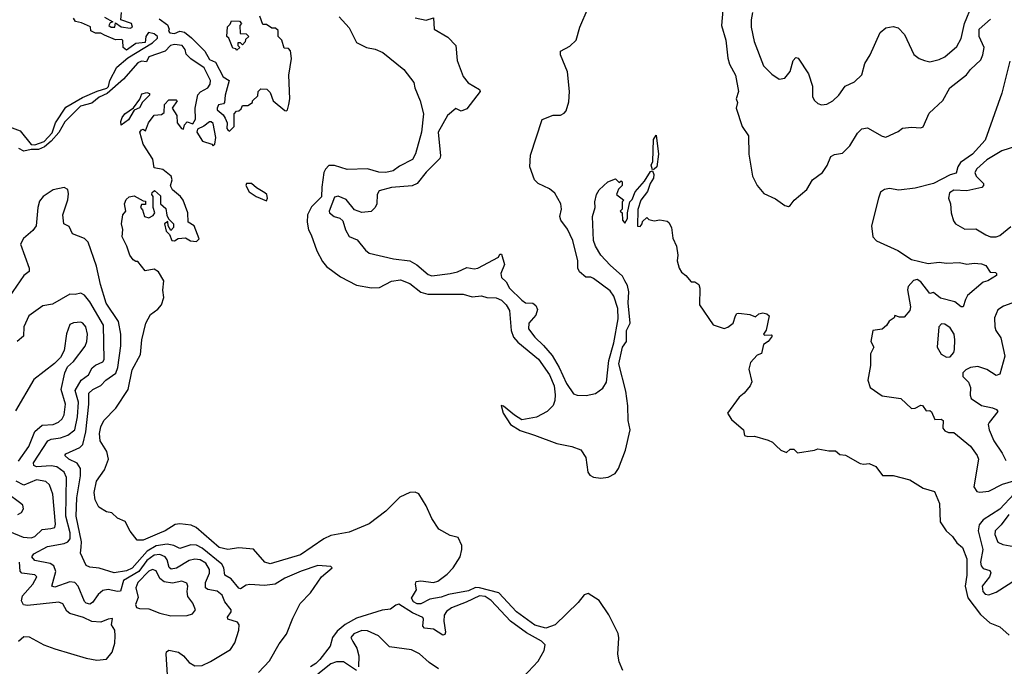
# Model space of a CAD drawing. Extents: x 1493970 to 1595317, y 729910 to 844791.
# Tile 222 of 256: x 1526233 to 1531589, y 823869 to 827386. Entities that reach past the tile are written whole.
import ezdxf

# ---------------------------------------------------------------- set-up
doc = ezdxf.new("R2010")
doc.units = 0

msp = doc.modelspace()

# ---------------------------------------------------------------- linework, layer by layer
at = {"layer": '0CON10XD'}
for points in [[(1529213, 826247), (1529176.2, 826295), (1529171.2, 826315), (1529180, 826355), (1529176, 826385), (1529145, 826443.3), (1529115.9, 826465.9), (1529053.3, 826495), (1529033.8, 826515), (1529008, 826585), (1529011.2, 826648.8), (1529076.2, 826843.8), (1529135, 826867.5), (1529175, 826867.5), (1529195, 826877.5), (1529205, 826890), (1529221.2, 826938.8), (1529224.5, 826995.5), (1529212.6, 827102.6), (1529175.5, 827195), (1529175.5, 827214.5), (1529225, 827241.9), (1529260, 827275), (1529280, 827345), (1529325, 827450)], [(1530058.8, 827438.8), (1530051.2, 827355), (1530074, 827274), (1530085, 827177.5), (1530093.7, 827143.7), (1530126.5, 827085), (1530144, 826995), (1530130, 826955), (1530137.5, 826935), (1530130, 826905), (1530164, 826805), (1530197.5, 826755), (1530199.2, 826655), (1530220, 826535), (1530244.3, 826484.3), (1530280.3, 826440.3), (1530345, 826411.2), (1530395.8, 826375.8), (1530415, 826370.8), (1530425, 826375.8), (1530445.7, 826404.3), (1530515, 826463.3), (1530545.8, 826514.2), (1530600.2, 826555), (1530626.1, 826593.9), (1530645, 826642.1), (1530665, 826653.3), (1530709.8, 826660.2), (1530749.2, 826700.8), (1530791, 826769), (1530815, 826793.2), (1530845, 826797.8), (1530925, 826752.8), (1530945, 826748), (1531011.5, 826778.5), (1531035, 826795.6), (1531085, 826801.4), (1531135, 826797.1), (1531147.5, 826802.5), (1531181.4, 826878.6), (1531255, 826946.5), (1531293.7, 827015), (1531383.7, 827086.3), (1531405, 827114.8), (1531461.5, 827168.5), (1531473, 827195), (1531479.3, 827235), (1531451.7, 827295), (1531453.1, 827335), (1531515, 827388.9)], [(1530220, 827425), (1530211.8, 827385), (1530213.1, 827345), (1530227.9, 827267.9), (1530280, 827135), (1530325, 827089.2), (1530365, 827062.9), (1530395, 827067.5), (1530424.2, 827105), (1530440, 827165), (1530455, 827180), (1530467.7, 827177.7), (1530525, 827092.5), (1530545.7, 827025), (1530546, 826966), (1530555.9, 826945.9), (1530575, 826930), (1530595, 826923.3), (1530623.9, 826926.1), (1530655.7, 826944.3), (1530690, 826975), (1530723.8, 827025), (1530775, 827048.8), (1530815, 827086.7), (1530831.3, 827148.7), (1530859.2, 827195), (1530913.3, 827316.7), (1530945, 827341.2), (1530985, 827350), (1531011.7, 827341.7), (1531045.5, 827305.5), (1531097, 827197), (1531126.7, 827175), (1531155, 827164.2), (1531185, 827157.5), (1531235, 827169.2), (1531266.2, 827185), (1531330.3, 827239.7), (1531355.4, 827284.6), (1531373.1, 827365), (1531415, 827466.2)], [(1526155, 826812.5), (1526235, 826781.9), (1526295, 826708.2), (1526315.5, 826705.5), (1526366.2, 826723.8), (1526409.3, 826770.7), (1526428.5, 826825), (1526485, 826910.6), (1526575, 826962.1), (1526655, 826997.8), (1526706.6, 827013.4), (1526716.5, 827023.5), (1526722.9, 827055), (1526761.4, 827128.6), (1526820.9, 827179.1), (1526955, 827260), (1526983.3, 827285), (1526982.5, 827295), (1526965, 827310), (1526933, 827317), (1526918.8, 827295), (1526915, 827262.5), (1526865, 827256.7), (1526815, 827220.8), (1526795.8, 827235), (1526793.3, 827273.3), (1526788.3, 827278.3), (1526755, 827276.7), (1526695, 827302.5), (1526675, 827312.5), (1526645, 827312.5), (1526620, 827325), (1526618.3, 827348.3), (1526570, 827370), (1526537.3, 827377.3), (1526526.7, 827395)], [(1526695, 827400), (1526740, 827375), (1526725, 827370), (1526717.5, 827355), (1526730, 827345), (1526750, 827345), (1526755, 827370), (1526785, 827347.5), (1526835, 827340), (1526846, 827345), (1526841.2, 827365), (1526782.5, 827385), (1526787.5, 827425)], [(1526991.7, 827391.7), (1527037.9, 827357.9), (1527046.2, 827335), (1527043.3, 827323.3), (1527050, 827315), (1527075, 827310.8), (1527105, 827323.8), (1527129.2, 827319.2), (1527168.3, 827288.3), (1527239.6, 827215), (1527265, 827170), (1527298, 827155), (1527340, 827075), (1527373.3, 827055), (1527350, 826975), (1527346.7, 826935), (1527341.7, 826928.3), (1527315, 826922.5), (1527306.7, 826905), (1527307.5, 826895), (1527339.3, 826869.3), (1527351.2, 826851.2), (1527361.2, 826825), (1527360, 826795), (1527365, 826787.5), (1527375, 826780), (1527400, 826805), (1527400, 826875), (1527411.7, 826888.3), (1527425, 826890), (1527438.3, 826901.7), (1527445, 826920), (1527475, 826920), (1527500, 826935), (1527500, 826945), (1527528.3, 826971.7), (1527530, 826995), (1527545, 827010), (1527578.3, 827008.3), (1527595, 826990), (1527612.5, 826945), (1527675, 826892.5), (1527685, 826890), (1527690, 826895), (1527697.5, 826925), (1527702.5, 826955), (1527697.5, 827085), (1527712.5, 827175), (1527707, 827217), (1527695, 827230), (1527671.7, 827231.7), (1527660, 827275), (1527640, 827295), (1527638.3, 827328.3), (1527625, 827340), (1527605, 827340), (1527575, 827360), (1527555, 827360), (1527540, 827405)], [(1527415, 827220), (1527408.3, 827228.3), (1527391.7, 827231.7), (1527370, 827285), (1527360, 827295), (1527363, 827347), (1527378.3, 827361.7), (1527385, 827380), (1527428.3, 827378.3), (1527440, 827365), (1527430, 827355), (1527431.7, 827311.7), (1527465, 827310), (1527480, 827295), (1527461.7, 827278.3), (1527460, 827265), (1527445, 827250), (1527435, 827260), (1527420, 827260), (1527420, 827245), (1527430, 827235), (1527415, 827220)], [(1527971.7, 827401.7), (1528025, 827342.5), (1528065, 827262.5), (1528120, 827235), (1528166.4, 827226.4), (1528208.3, 827208.3), (1528322.5, 827115), (1528377.5, 827045), (1528382.5, 827015), (1528412.5, 826945), (1528430.6, 826875), (1528419.1, 826775), (1528385.7, 826655.7), (1528370, 826625), (1528300, 826590), (1528265, 826563.5), (1528225, 826555.6), (1528186.5, 826556.5), (1528125, 826575.8), (1528015, 826570.9), (1527945, 826592.9), (1527915, 826593.1), (1527896.1, 826573.9), (1527888.5, 826555), (1527875.9, 826475), (1527875, 826422.5), (1527820.9, 826369.1), (1527798.9, 826325), (1527797.2, 826285), (1527803.6, 826243.6), (1527819.2, 826215), (1527848.9, 826128.9), (1527880.4, 826070.4), (1527902.8, 826042.8), (1527978.3, 825988.3), (1528065, 825942), (1528147.1, 825927.1), (1528190.5, 825929.5), (1528255, 825964.2), (1528305, 825970.8), (1528355, 825950.8), (1528414.6, 825904.6), (1528453.7, 825893.7), (1528645, 825892.9), (1528695, 825877.8), (1528745, 825884.3), (1528775, 825875.6), (1528825, 825873.3), (1528855, 825859.6), (1528879.6, 825835), (1528897.1, 825805), (1528907.6, 825695), (1528919.8, 825659.8), (1528942.6, 825632.6), (1529055, 825540), (1529115, 825454.5), (1529140.6, 825395), (1529146.3, 825345), (1529144.7, 825315), (1529135, 825287.8), (1529102.7, 825255), (1529045, 825223.6), (1528965, 825210), (1528924.7, 825234.7), (1528865, 825283.8), (1528853, 825287), (1528863.1, 825245), (1528903.4, 825183.4), (1528955, 825151.8), (1529033.6, 825126.4)], [(1528385, 827397.1), (1528445, 827384.4), (1528485, 827396.2), (1528488, 827335), (1528562, 827292), (1528605, 827245.6), (1528613.2, 827165), (1528645, 827077.5), (1528671.9, 827041.9), (1528735, 827005.7), (1528737.8, 826995), (1528665, 826900.6), (1528635, 826889.4), (1528605, 826902.5), (1528559.6, 826865), (1528510, 826775), (1528522.2, 826645), (1528518.7, 826631.3), (1528445, 826556.1), (1528395.6, 826494.4), (1528367.4, 826482.6), (1528255, 826472.5), (1528188, 826455), (1528177.5, 826435), (1528176.7, 826385), (1528166.1, 826363.9), (1528145, 826343.3), (1528095, 826337.5), (1528055, 826352.5), (1528008.8, 826408.8), (1527965, 826427.1), (1527945, 826420), (1527915.8, 826345), (1527918.8, 826335), (1527943.3, 826315), (1527975, 826306.7), (1527991.2, 826291.2), (1528005, 826242.5), (1528025, 826206.7), (1528068.8, 826188.8), (1528115, 826132.5), (1528135, 826116.7), (1528266.7, 826085), (1528355, 826074.7), (1528393.3, 826053.3), (1528455, 825999.5), (1528475, 825993.3), (1528575.3, 826004.7), (1528615, 826014.4), (1528665, 826038.9), (1528705, 826031.1), (1528725, 826034.7), (1528837.5, 826095), (1528845, 826110), (1528855, 826110), (1528870.8, 826055), (1528851.1, 826005), (1528855, 825982.9), (1528880, 825960), (1528898.2, 825925), (1528965, 825860), (1528985, 825846.4), (1529025, 825844.4), (1529040.9, 825830.9), (1529049.4, 825810.6), (1529041.3, 825778.7), (1529003.3, 825735), (1529000.4, 825705), (1529035, 825658.5), (1529083.3, 825613.3), (1529129.1, 825559.1), (1529168.4, 825495), (1529207.8, 825407.8), (1529245, 825350.6), (1529265, 825343.3), (1529315, 825341.5), (1529365, 825352.1), (1529405, 825381.2), (1529425, 825414.3), (1529438, 825532), (1529465, 825628.8), (1529488.3, 825758.3), (1529486.1, 825815), (1529465, 825882), (1529445, 825910.6), (1529355, 825978.6), (1529340, 825985), (1529312.5, 825985), (1529278.8, 826015), (1529270, 826035), (1529270, 826075), (1529242, 826185), (1529213, 826247)], [(1529513.9, 823845), (1529495, 823892.9), (1529487, 823935), (1529492.9, 824022.9), (1529487.9, 824047.9), (1529438.4, 824148.4), (1529385, 824226.5), (1529325, 824265.3), (1529303.4, 824256.6), (1529270.4, 824215), (1529146.3, 824093.7), (1529095, 824076.6), (1529035, 824091.7), (1528935.3, 824165), (1528839.2, 824269.2), (1528735, 824296.2), (1528712.8, 824297.2), (1528675, 824279.7), (1528565, 824259.7), (1528525, 824244.6), (1528465, 824233.1), (1528415, 824208.6), (1528395, 824209.4), (1528375, 824219.2), (1528365, 824240), (1528392.5, 824285), (1528386.7, 824315), (1528390, 824330), (1528415, 824334), (1528485, 824324.2), (1528507.7, 824332.3), (1528559.3, 824370.7), (1528592, 824405), (1528628.6, 824465), (1528638.1, 824505), (1528638.1, 824525), (1528619.2, 824569.2), (1528575, 824579.5), (1528513.4, 824615), (1528475, 824672.8), (1528445, 824741.4), (1528405, 824806.9), (1528385, 824815.5), (1528355, 824814.3), (1528300.9, 824789.1), (1528225, 824712.9), (1528135, 824643.8), (1528025, 824598.2), (1527925, 824581.1), (1527887.7, 824562.3), (1527760.6, 824475), (1527595.7, 824425.7), (1527566.2, 824435), (1527505, 824505.8), (1527425, 824512.9), (1527365, 824503.8), (1527318.6, 824515), (1527192.9, 824622.9), (1527166.8, 824636.8), (1527105, 824643.8), (1527079.2, 824640.8), (1527024.3, 824605), (1526993.2, 824593.2), (1526905, 824555.6), (1526872.5, 824555), (1526835, 824603.3), (1526807.3, 824657.3), (1526764.3, 824674.3), (1526733.6, 824703.6), (1526705, 824708.8), (1526663.8, 824733.8), (1526643.3, 824775), (1526637.8, 824815), (1526650.6, 824875), (1526695, 824936.7), (1526715.5, 824995), (1526707, 825037), (1526670, 825095), (1526667.5, 825135), (1526675, 825171.2), (1526690.6, 825205), (1526756.4, 825273.6), (1526822.7, 825375), (1526845, 825481.2), (1526890, 825565), (1526898, 825645), (1526920, 825735), (1526945, 825782.5), (1526985, 825811.2), (1527004, 825835), (1527018, 825875), (1527011.2, 825915), (1527017.5, 825965), (1526987.5, 826015), (1526965, 826030), (1526915, 826020), (1526875, 826070), (1526865, 826070), (1526850.7, 826080.7), (1526832.5, 826105), (1526816.7, 826155), (1526791.2, 826205), (1526793.8, 826245), (1526786.7, 826275), (1526793.3, 826325), (1526810, 826345), (1526802.5, 826385), (1526811.7, 826408.3), (1526828.3, 826421.7), (1526855, 826427.5), (1526905, 826400), (1526918.3, 826398.3), (1526918.3, 826381.7), (1526895, 826380), (1526890, 826365), (1526901.7, 826351.7), (1526912.5, 826315), (1526935, 826307.5), (1526959.3, 826320.7), (1526967.5, 826335), (1526960, 826365), (1526960, 826425), (1526952.5, 826435), (1526953, 826447), (1526967, 826457), (1526998.3, 826428.3), (1527000, 826385), (1527028.3, 826358.3), (1527033, 826323), (1527042.5, 826302.5), (1527070, 826275), (1527070, 826255), (1527055, 826240), (1527040, 826265), (1527038.3, 826288.3), (1527020, 826275), (1527030, 826235), (1527048.3, 826218.3), (1527060, 826185), (1527075, 826182.5), (1527095, 826196.7), (1527135, 826200), (1527163, 826183), (1527195, 826180), (1527210, 826195), (1527182.5, 826265), (1527150, 826285), (1527147.5, 826335), (1527122.5, 826405), (1527107.5, 826425), (1527065, 826460), (1527053, 826483), (1527062.5, 826515), (1527057.5, 826535), (1527011.7, 826571.7), (1526965, 826580), (1526957, 826627), (1526905, 826710), (1526887.5, 826775), (1526895, 826787.5), (1526905, 826790), (1526918.3, 826781.7), (1526933.3, 826825), (1526965, 826866.7), (1527005, 826870), (1527018.8, 826881.2), (1527020, 826925), (1527045, 826950), (1527085, 826950), (1527090, 826945), (1527062.5, 826905), (1527087.5, 826865), (1527090, 826825), (1527113.6, 826793.6), (1527125, 826790), (1527130, 826815), (1527145, 826830), (1527175, 826820), (1527190, 826845), (1527187.8, 826905), (1527202.4, 826977.6), (1527216.4, 826993.6), (1527256, 827015), (1527270, 827035), (1527270.8, 827055), (1527236, 827125), (1527165, 827173.8), (1527138.8, 827198.8), (1527132.5, 827225), (1527117.5, 827245), (1527075, 827250.9), (1527052.9, 827245), (1527025, 827215.6), (1526936, 827185), (1526922.5, 827157.5), (1526895, 827160), (1526875, 827152.2), (1526797.1, 827062.9), (1526709.2, 826985), (1526665, 826965.5), (1526625, 826931.8), (1526564.7, 826915.3), (1526479, 826831), (1526446.6, 826773.4), (1526405, 826725.5), (1526367.9, 826695), (1526335, 826679.5), (1526295, 826680.7), (1526255, 826671.4), (1526228.6, 826685)], [(1531619.7, 827160.3), (1531575, 826986.2), (1531485, 826730.8), (1531416.2, 826655), (1531350.9, 826609.1), (1531336.3, 826585), (1531327.9, 826552.1), (1531295, 826541.9), (1531205, 826495.8), (1531105, 826468.9), (1531015, 826458.1), (1530965, 826467.8), (1530937.1, 826462.9), (1530915, 826448), (1530904.5, 826414.5), (1530867.5, 826265), (1530873.6, 826205), (1530893.8, 826183.8), (1531010.5, 826130.5), (1531085, 826081.5), (1531175, 826060), (1531235, 826067.3), (1531275, 826061.9), (1531345, 826065.5), (1531385, 826056.9), (1531425, 826062.5), (1531465, 826058.8), (1531489.3, 826049.3), (1531513, 826013), (1531541.7, 826011.7), (1531547.5, 826005), (1531547.5, 825995), (1531500, 825965), (1531475, 825958), (1531390, 825885), (1531377.5, 825865), (1531365, 825823.3), (1531355, 825823.8), (1531320.9, 825850.9), (1531241.9, 825871.9), (1531205, 825902.5), (1531185, 825897.5), (1531135, 825960), (1531115, 825972.5), (1531095, 825967.5), (1531066.7, 825935), (1531062.9, 825917.1), (1531078.9, 825825), (1531075.3, 825805), (1531045, 825767.8), (1531018.3, 825768.3), (1530993, 825777), (1530990, 825765), (1530963.6, 825746.4), (1530947.7, 825722.3), (1530925, 825703.3), (1530874.1, 825695.9), (1530863.9, 825636.1), (1530878.8, 825605), (1530862.3, 825567.7), (1530862, 825505), (1530846.2, 825425), (1530860, 825385), (1530925, 825340), (1531025.6, 825325.6), (1531085, 825271.5), (1531105, 825273.3), (1531135, 825290), (1531145, 825287.1), (1531165, 825258), (1531185, 825260), (1531193.5, 825253.5), (1531211.9, 825211.9), (1531245, 825212.5), (1531256.6, 825206.6), (1531255.8, 825165), (1531265, 825148.8), (1531285, 825141.4), (1531315, 825140.6), (1531405, 825065.5), (1531441.5, 825015), (1531449.2, 824995), (1531424.4, 824845), (1531440.4, 824820.4), (1531456.5, 824816.5), (1531505, 824821.2), (1531579.7, 824860.3), (1531702.5, 824895)], [(1526785, 826812.5), (1526783, 826833), (1526790, 826855), (1526805, 826873.3), (1526853, 826907), (1526886.2, 826953.8), (1526897, 826983), (1526925, 826990), (1526940, 826985), (1526938.8, 826975), (1526902, 826938), (1526885, 826906.2), (1526856.7, 826893.3), (1526825, 826842), (1526785, 826812.5)], [(1527285, 826700), (1527295, 826710), (1527300.8, 826745), (1527285, 826821.2), (1527275, 826831.4), (1527265, 826830.8), (1527235, 826806.2), (1527200, 826790), (1527197.5, 826775), (1527227.5, 826725), (1527278.8, 826708.8), (1527285, 826700)], [(1529675, 826570), (1529669.1, 826595), (1529677.1, 826615), (1529680.9, 826735), (1529695, 826757.5), (1529707.3, 826655), (1529699.5, 826585), (1529685, 826574), (1529675, 826570)], [(1531735, 826723.4), (1531575, 826672), (1531495, 826624.7), (1531440.7, 826575), (1531429.1, 826555), (1531436.9, 826535), (1531475.6, 826495), (1531476.9, 826485), (1531467.1, 826472.9), (1531385, 826455.7), (1531315, 826458.5), (1531290.8, 826445), (1531285.9, 826415.9), (1531296, 826385), (1531300.8, 826335), (1531312.7, 826292.7), (1531323.8, 826275), (1531375, 826247.1), (1531435, 826247.8), (1531488, 826215), (1531515, 826205.5), (1531545, 826204.6), (1531565, 826212.5), (1531625, 826261.1)], [(1529033.6, 825126.4), (1529155, 825081.5), (1529237.5, 825065), (1529285, 825047.1), (1529312.5, 825005), (1529323.9, 824925), (1529335, 824908.8), (1529355, 824897.3), (1529395, 824892.3), (1529435, 824898.2), (1529471.6, 824918.4), (1529490.5, 824945), (1529528.5, 825045), (1529554, 825155), (1529543.8, 825205), (1529541.8, 825285), (1529529.8, 825365), (1529493, 825515), (1529512.4, 825605), (1529533.6, 825635), (1529533.6, 825695), (1529554.5, 825735.5), (1529544, 825846), (1529547.6, 825905), (1529539.8, 825939.8), (1529524.9, 825964.9), (1529511.6, 825991.6), (1529445, 826050.7), (1529395, 826105.5), (1529364.7, 826155), (1529354.2, 826185.8), (1529349.1, 826315), (1529364.5, 826365), (1529362.2, 826395), (1529370.5, 826435), (1529385, 826461.4), (1529432.5, 826505), (1529475, 826520), (1529495, 826500), (1529505, 826510), (1529510, 826505), (1529510, 826485), (1529490, 826465), (1529480, 826435), (1529520, 826405), (1529510, 826395), (1529510, 826355), (1529500, 826345), (1529510, 826335), (1529512.5, 826295), (1529525, 826280), (1529540, 826305), (1529540, 826335), (1529552.5, 826395), (1529565, 826408.8), (1529580.4, 826449.6), (1529631.7, 826508.3), (1529665, 826560), (1529675, 826563.8), (1529682.9, 826545), (1529680.8, 826525), (1529662.1, 826495), (1529647.9, 826452.1), (1529611.8, 826405), (1529595, 826353.3), (1529593.6, 826263.6), (1529608.3, 826261.7), (1529620, 826275), (1529621.7, 826288.3), (1529645, 826310), (1529655, 826300), (1529685, 826292.5), (1529715, 826297.5), (1529755, 826290), (1529765, 826282.5), (1529778.8, 826255), (1529787, 826197), (1529806.2, 826155), (1529813.8, 826105), (1529810, 826075), (1529820, 826035), (1529833.2, 826013.2), (1529856.7, 825995), (1529885, 825960), (1529905, 825960), (1529927.5, 825945), (1529932.5, 825925), (1529931.2, 825835), (1530005, 825726.7), (1530065, 825706.7), (1530085, 825713.8), (1530113.8, 825735), (1530126.2, 825775), (1530135, 825788), (1530145, 825790), (1530205, 825782.5), (1530235, 825770), (1530254.1, 825785.9), (1530275, 825791.2), (1530297, 825787), (1530310, 825775), (1530293.3, 825696.7), (1530280, 825675), (1530285, 825670), (1530321.7, 825671.7), (1530326.2, 825665), (1530305, 825636.2), (1530280, 825620), (1530268.8, 825571.2), (1530245, 825561.2), (1530208.3, 825521.7), (1530200, 825485), (1530215.4, 825415.4), (1530206.9, 825395), (1530173.8, 825355), (1530146.6, 825333.4), (1530084.2, 825245), (1530105, 825211.2), (1530171.2, 825155), (1530176.7, 825125), (1530195, 825119.4), (1530230.9, 825120.9), (1530305, 825098.6), (1530327.8, 825087.8), (1530347.7, 825067.7), (1530373.9, 825043.9), (1530405, 825032.5), (1530425, 825050), (1530445, 825050), (1530465, 825030), (1530556.4, 825043.6), (1530575, 825052.5), (1530635, 825040), (1530671.7, 825041.7), (1530695, 825020), (1530725, 825017.5), (1530805, 824972.5), (1530825, 824967.5), (1530855, 824972.5), (1530890, 824955), (1530926.4, 824906.4), (1530985, 824906), (1531075, 824883.8), (1531148.3, 824838.3), (1531209.3, 824819.3), (1531236.2, 824755), (1531241.2, 824655), (1531273.3, 824605), (1531307.5, 824575), (1531330.5, 824540.5), (1531361.2, 824515), (1531385, 824452.5), (1531385.9, 824365), (1531376.4, 824305), (1531391.4, 824241.4), (1531459.8, 824149.8), (1531510, 824105), (1531565, 824084.2), (1531615, 824038.5)], [(1527532, 823835), (1527592.4, 823897.6), (1527645, 823991.2), (1527685, 824044.2), (1527719, 824131), (1527759.1, 824210.9), (1527815, 824268.6), (1527874.6, 824355.4), (1527932.5, 824405), (1527925, 824412.5), (1527855, 824416.5), (1527765, 824387.1), (1527675, 824348.7), (1527623.7, 824316.3), (1527565, 824309.1), (1527485, 824313.9), (1527465, 824309.3), (1527435, 824290.5), (1527425, 824293.1), (1527383.9, 824345), (1527348.2, 824365), (1527344, 824405), (1527333.4, 824425), (1527225, 824511.7), (1527195, 824528.3), (1527165, 824529.2), (1527105, 824509.1), (1527072.2, 824525), (1527035, 824532.6), (1526975, 824523.4), (1526925.8, 824494.2), (1526845, 824402.8), (1526815, 824388.3), (1526746.8, 824376.8), (1526665, 824402.9), (1526615, 824407.1), (1526595, 824417.5), (1526563.3, 824485), (1526567.4, 824517.4), (1526569, 824545), (1526540.5, 824685), (1526544.5, 824785), (1526563.8, 824905), (1526564.2, 824944.2), (1526545, 824973.4), (1526500, 824995), (1526478.9, 825015), (1526484.7, 825025.3), (1526561.1, 825058.9), (1526576.1, 825075), (1526592.5, 825145), (1526609.3, 825295), (1526608.4, 825355), (1526631.2, 825375), (1526674.4, 825395.6), (1526702.1, 825425), (1526756, 825464), (1526767.6, 825495), (1526782.7, 825612.7), (1526783.4, 825675), (1526770.3, 825745), (1526704, 825845), (1526671.9, 825945), (1526651.2, 826045), (1526606.5, 826176.5), (1526585, 826196.6), (1526521.1, 826221.1), (1526501.7, 826261.7), (1526473.3, 826275), (1526467.8, 826325), (1526495, 826406.7), (1526499.1, 826439.1), (1526495, 826462.5), (1526475, 826472.5), (1526415, 826461.2), (1526360, 826425), (1526340.3, 826399.7), (1526331.4, 826365), (1526322.5, 826265), (1526305, 826238.8), (1526253.6, 826196.4), (1526237.8, 826165), (1526284, 826035), (1526283.8, 826016.2), (1526255, 825994.4), (1526175, 825878.8)], [(1527575, 826400), (1527581.2, 826415), (1527576.7, 826435), (1527567.5, 826445), (1527521.1, 826471.1), (1527495, 826495.5), (1527467.5, 826495), (1527463.6, 826483.6), (1527480.7, 826450.7), (1527520, 826425), (1527575, 826400)], [(1527037.3, 823822.7), (1527029.2, 823935), (1527032.1, 823947.9), (1527044.4, 823955.6), (1527096.9, 823945), (1527123.6, 823925), (1527155, 823889.2), (1527185, 823870.9), (1527225, 823872.5), (1527271.4, 823895), (1527379.3, 823960.7), (1527403.2, 823996.8), (1527425.6, 824065), (1527427.1, 824095), (1527417.9, 824107.9), (1527366.2, 824125), (1527364, 824136), (1527383.8, 824165), (1527383.1, 824175), (1527349.8, 824219.8), (1527334.7, 824255), (1527307.8, 824277.8), (1527255.8, 824285.8), (1527243.3, 824295), (1527244.3, 824324.3), (1527264.8, 824375), (1527266, 824395), (1527245, 824429.8), (1527215, 824447.7), (1527185, 824450.9), (1527155, 824444), (1527086.8, 824403.2), (1527057.1, 824397.1), (1527046.5, 824406.5), (1527035, 824447.5), (1527024.3, 824464.3), (1526995, 824476.5), (1526965, 824474.1), (1526925.1, 824445), (1526881.4, 824385), (1526798, 824335), (1526781.9, 824278.1), (1526765, 824274.8), (1526715, 824287.3), (1526685, 824281.6), (1526660.2, 824259.8), (1526628.8, 824215), (1526615, 824206.2), (1526595, 824211.5), (1526585, 824221.5), (1526550.6, 824305), (1526533.5, 824325), (1526505, 824327.5), (1526425, 824298.5), (1526407.1, 824305), (1526429.6, 824385), (1526419.5, 824415), (1526398.5, 824428.5), (1526315.7, 824445), (1526299.6, 824465), (1526309.3, 824480.7), (1526385, 824520), (1526475, 824537.2), (1526495, 824546.7), (1526507.5, 824562.5), (1526506.9, 824595), (1526483.5, 824685), (1526488.1, 824895), (1526474.7, 824925), (1526435, 824953), (1526405, 824959.7), (1526324.4, 824954.4), (1526310.7, 824960.7), (1526309.1, 824975), (1526385.5, 825094.5), (1526405, 825104.8), (1526455, 825111.9), (1526494.2, 825125.8), (1526533.9, 825155), (1526548, 825225), (1526552.6, 825305), (1526535, 825368.6), (1526567.9, 825425), (1526606.6, 825455), (1526628.1, 825491.9), (1526645, 825507.6), (1526685, 825524.6), (1526693.2, 825536.8), (1526689.3, 825725), (1526615, 825851.3), (1526585, 825887.5), (1526565, 825898.9), (1526535, 825891.5), (1526505, 825892.5), (1526411.7, 825838.3), (1526359.7, 825830.3), (1526282.9, 825775), (1526255.5, 825715), (1526253.1, 825665), (1526219.1, 825635)], [(1531670.8, 825859.2), (1531585, 825828.2), (1531555, 825807.8), (1531535.6, 825765), (1531538.1, 825715), (1531543.3, 825695), (1531571.2, 825655), (1531591.6, 825555), (1531565, 825458.8), (1531545, 825451.4), (1531495, 825483.6), (1531445, 825499.5), (1531405, 825493.8), (1531379.3, 825480.7), (1531363.8, 825465), (1531364.4, 825444.4), (1531393.8, 825415), (1531406, 825385), (1531403.6, 825343.6), (1531409.4, 825325), (1531465, 825286.7), (1531525, 825275.3), (1531547.5, 825265), (1531554.4, 825254.4), (1531506.7, 825195), (1531502.1, 825185), (1531506.4, 825155), (1531532, 825095), (1531578.2, 825028.2), (1531597.6, 824987.6)], [(1526226, 824985), (1526282.9, 825065), (1526315, 825146.1), (1526355, 825180), (1526415, 825184.3), (1526444, 825196), (1526465, 825214.5), (1526475, 825235.8), (1526482.1, 825295), (1526458.4, 825375), (1526478.5, 825465), (1526493, 825497), (1526525, 825526.9), (1526589.9, 825610.1), (1526599.2, 825635), (1526602.2, 825675), (1526593.8, 825715), (1526576.9, 825735), (1526565, 825740), (1526525, 825737.5), (1526505, 825728.9), (1526487.9, 825677.9), (1526475, 825586.2), (1526455, 825548.8), (1526423.3, 825516.7), (1526310.9, 825429.1), (1526211.1, 825258.9)], [(1531275, 825550), (1531295, 825552.5), (1531314.1, 825575.9), (1531318.5, 825591.5), (1531320.9, 825645), (1531315.8, 825675), (1531295, 825710), (1531265, 825730), (1531247.7, 825732.3), (1531232.5, 825715), (1531224, 825605), (1531245, 825566.7), (1531275, 825550)], [(1526177.9, 824602.1), (1526251.5, 824571.5), (1526295, 824567), (1526315.7, 824574.3), (1526355, 824613.8), (1526402.2, 824617.8), (1526425, 824624.4), (1526428.8, 824641.2), (1526413.9, 824805), (1526395, 824856.5), (1526374.8, 824874.8), (1526325, 824882.4), (1526255, 824854.5), (1526213.1, 824875)], [(1526222.5, 824695), (1526243.3, 824705), (1526253.3, 824725), (1526250, 824745), (1526240, 824755), (1526161.5, 824811.5)], [(1531642.6, 824807.4), (1531565, 824723.3), (1531475, 824664.8), (1531452.3, 824637.7), (1531446.9, 824605), (1531472.7, 824505), (1531459.9, 824435), (1531462.6, 824415), (1531475, 824400.8), (1531509.7, 824389.7), (1531516.7, 824376.7), (1531508.9, 824355), (1531469.5, 824305), (1531472.4, 824275), (1531485, 824260.4), (1531505, 824257.7), (1531545, 824271.7), (1531655, 824342.5)], [(1531613.8, 824695), (1531572.5, 824637.5), (1531540.4, 824605), (1531537.7, 824585), (1531555, 824543.5), (1531581.6, 824531.6), (1531640.6, 824520.6)], [(1526226.9, 824005), (1526255, 824030), (1526285, 824029.6), (1526365, 823986.1), (1526425, 823963.1), (1526595, 823913.8), (1526652.8, 823902.8), (1526705, 823908), (1526735.8, 823945), (1526750.8, 823995), (1526751.9, 824035), (1526750, 824065), (1526733.3, 824095), (1526738.3, 824128.3), (1526715, 824126), (1526675, 824109.1), (1526625, 824111.6), (1526580.6, 824135), (1526505.2, 824155.2), (1526488.7, 824168.7), (1526468.1, 824208.1), (1526446.8, 824216.8), (1526275, 824199.4), (1526253.3, 824203.3), (1526242.1, 824225), (1526248.2, 824251.8), (1526304.7, 824315), (1526326, 824356), (1526315, 824366.5), (1526245, 824375.8), (1526235.6, 824385.6), (1526231.3, 824435)], [(1527055, 824142.7), (1527145, 824144.6), (1527174, 824155), (1527188.6, 824175), (1527175, 824212), (1527148.6, 824248.6), (1527144.5, 824275), (1527148.5, 824305), (1527141.5, 824321.5), (1527115, 824331.3), (1527065, 824321.1), (1527018.7, 824328.7), (1526995.5, 824345.5), (1526975, 824387.3), (1526955, 824395.9), (1526935, 824386.1), (1526876.5, 824325), (1526864.2, 824295), (1526877, 824243), (1526862.5, 824205), (1526869.3, 824189.3), (1526885, 824182.5), (1526935, 824182), (1526995, 824157.1), (1527055, 824142.7)], [(1528945, 823781.2), (1529053.2, 823896.8), (1529085.6, 823955), (1529092.5, 823985), (1529072.1, 824005), (1528990.9, 824050.9), (1528903.6, 824113.6), (1528797.3, 824227.3), (1528765, 824247.9), (1528735, 824252.6), (1528662.8, 824217.2), (1528582.9, 824187.1), (1528555, 824167.6), (1528542.3, 824147.7), (1528539.7, 824115), (1528549.7, 824055), (1528545, 824041.9), (1528535, 824037.9), (1528485, 824070.2), (1528435, 824075.4), (1528426.5, 824086.5), (1528430.4, 824125), (1528426.2, 824135), (1528370.1, 824160.1), (1528295, 824206.5), (1528278.5, 824201.5), (1528250.7, 824179.3), (1528205, 824174.1), (1528065, 824131.2), (1528003.6, 824096.4), (1527959.4, 824060.6), (1527934.6, 824025), (1527921.2, 823978.8), (1527866.7, 823905), (1527845, 823883.7), (1527815, 823866.7)], [(1528511.4, 823855), (1528460.1, 823890.1), (1528407.3, 823937.3), (1528365, 823957.9), (1528245, 823974.5), (1528184.3, 824035), (1528125, 824062.5), (1528095, 824063.2), (1528050, 824045), (1528035.4, 824025), (1528045, 824003.5), (1528067.5, 823967.5), (1528078.4, 823925), (1528075.7, 823865)], [(1528065, 823846.5), (1527995, 823893.5), (1527956.9, 823893.1), (1527925, 823881.5), (1527854.9, 823825.1)]]:
    msp.add_lwpolyline(points, dxfattribs=at)

doc.saveas('drawing.dxf')
